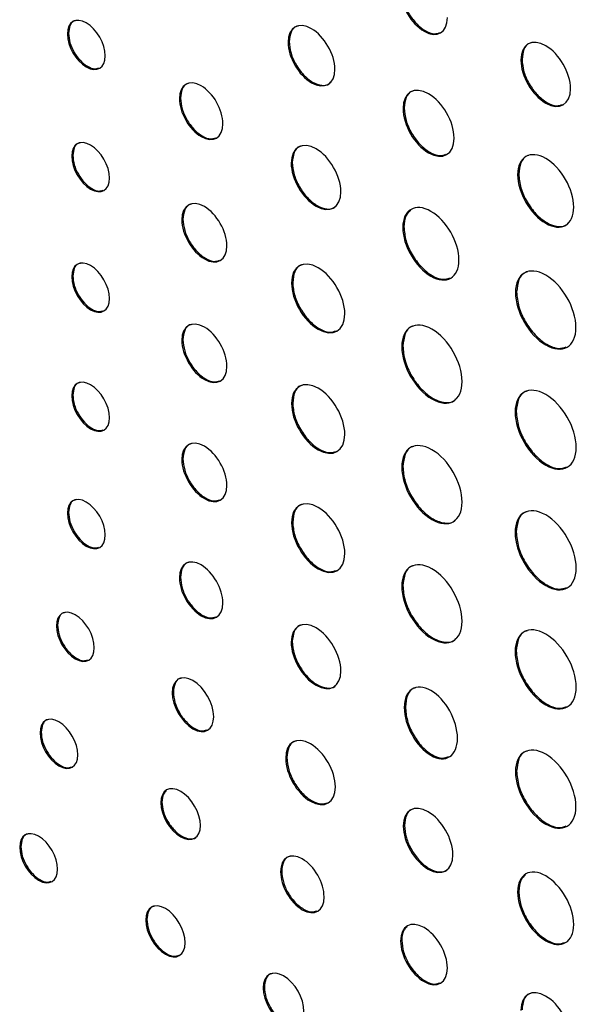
# Model space of a CAD drawing. Header units: millimetres. Extents: x 61 to 414, y 33 to 258.
# Tile 31 of 42: x 333 to 342, y 208 to 224. Entities that reach past the tile are written whole.
import ezdxf

# ---------------------------------------------------------------- set-up
doc = ezdxf.new("R2010")
doc.units = ezdxf.units.MM

msp = doc.modelspace()

# ---------------------------------------------------------------- linework, layer by layer
at = {"color": 7, "linetype": 'Continuous', "lineweight": 25}
for p, q in [((334.106, 223.575), (334.088, 223.564)), ((337.624, 223.444), (337.606, 223.433)), ((341.334, 223.159), (341.316, 223.149)), ((335.891, 222.544), (335.873, 222.534)), ((339.456, 222.386), (339.438, 222.376)), ((334.175, 221.626), (334.157, 221.616)), ((337.673, 221.516), (337.655, 221.505)), ((341.282, 221.332), (341.264, 221.321)), ((335.931, 220.612), (335.913, 220.602)), ((339.452, 220.489), (339.434, 220.479)), ((334.175, 219.704), (334.157, 219.694)), ((337.679, 219.603), (337.661, 219.593)), ((341.248, 219.452), (341.23, 219.442)), ((335.931, 218.69), (335.913, 218.68)), ((339.435, 218.59), (339.417, 218.579)), ((334.175, 217.805), (334.157, 217.795)), ((337.679, 217.681), (337.661, 217.671)), ((341.242, 217.546), (341.224, 217.536)), ((335.931, 216.791), (335.913, 216.781)), ((339.435, 216.668), (339.417, 216.657)), ((334.106, 215.936), (334.088, 215.925)), ((337.679, 215.782), (337.661, 215.772)), ((341.242, 215.624), (341.224, 215.614)), ((335.891, 214.905), (335.873, 214.895)), ((339.435, 214.769), (339.417, 214.758)), ((333.932, 214.137), (333.914, 214.127)), ((337.673, 213.877), (337.655, 213.866)), ((341.242, 213.725), (341.224, 213.715)), ((335.777, 213.072), (335.759, 213.061)), ((339.475, 212.837), (339.457, 212.826)), ((333.67, 212.431), (333.652, 212.42)), ((337.586, 212.028), (337.568, 212.017)), ((341.248, 211.813), (341.23, 211.803)), ((335.596, 211.319), (335.578, 211.309)), ((339.46, 210.946), (339.442, 210.936)), ((333.346, 210.607), (333.328, 210.597)), ((337.504, 210.218), (337.486, 210.207)), ((341.282, 209.894), (341.264, 209.884)), ((335.355, 209.447), (335.337, 209.437)), ((339.417, 209.113), (339.399, 209.103)), ((337.228, 208.366), (337.21, 208.356))]:
    msp.add_line(p, q, dxfattribs=at)
for points, knots in [([(339.399, 224.255), (339.399, 224.017), (339.567, 223.728), (339.773, 223.609), (339.978, 223.49), (340.145, 223.587), (340.145, 223.825)], [0, 0, 0, 0, 1, 1, 1, 2, 2, 2, 2]), ([(339.417, 224.266), (339.423, 224.205), (339.435, 224.085), (339.521, 223.894), (339.643, 223.727), (339.79, 223.609), (339.928, 223.556), (339.995, 223.578), (340.023, 223.587)], [0, 0, 0, 0, 0.177204, 0.348347, 0.519536, 0.69682, 0.873819, 1, 1, 1, 1]), ([(334.692, 223.216), (334.692, 223.41), (334.556, 223.645), (334.39, 223.742), (334.224, 223.838), (334.088, 223.758), (334.088, 223.564)], [0, 0, 0, 0, 1, 1, 1, 2, 2, 2, 2]), ([(334.227, 223.779), (334.216, 223.777), (334.172, 223.771), (334.121, 223.703), (334.111, 223.618), (334.106, 223.575)], [0, 0, 0, 0, 0.1398251, 0.5619448, 1, 1, 1, 1]), ([(338.351, 223.003), (338.351, 223.241), (338.184, 223.53), (337.978, 223.649), (337.773, 223.768), (337.606, 223.672), (337.606, 223.433)], [2, 2, 2, 2, 3, 3, 3, 4, 4, 4, 4]), ([(334.088, 223.564), (334.088, 223.371), (334.224, 223.135), (334.39, 223.039), (334.556, 222.943), (334.692, 223.022), (334.692, 223.216)], [2, 2, 2, 2, 3, 3, 3, 4, 4, 4, 4]), ([(334.106, 223.575), (334.111, 223.525), (334.12, 223.428), (334.19, 223.272), (334.289, 223.137), (334.407, 223.042), (334.517, 222.999), (334.569, 223.016), (334.59, 223.023)], [0, 0, 0, 0, 0.180161, 0.353697, 0.526713, 0.705521, 0.884204, 1, 1, 1, 1]), ([(337.764, 223.692), (337.753, 223.69), (337.702, 223.683), (337.642, 223.601), (337.63, 223.497), (337.624, 223.444)], [0, 0, 0, 0, 0.113777, 0.548986, 1, 1, 1, 1]), ([(337.606, 223.433), (337.606, 223.196), (337.773, 222.907), (337.978, 222.788), (338.184, 222.669), (338.351, 222.765), (338.351, 223.003)], [0, 0, 0, 0, 1, 1, 1, 2, 2, 2, 2]), ([(337.624, 223.444), (337.629, 223.383), (337.641, 223.264), (337.727, 223.072), (337.849, 222.906), (337.997, 222.786), (338.141, 222.739), (338.242, 222.747), (338.274, 222.787), (338.281, 222.796)], [0, 0, 0, 0, 0.162574, 0.319562, 0.476543, 0.63908, 0.801822, 0.958899, 1, 1, 1, 1]), ([(342.108, 222.692), (342.108, 222.944), (341.93, 223.251), (341.712, 223.377), (341.493, 223.504), (341.316, 223.401), (341.316, 223.149)], [2, 2, 2, 2, 3, 3, 3, 4, 4, 4, 4]), ([(341.481, 223.422), (341.47, 223.42), (341.417, 223.412), (341.354, 223.326), (341.341, 223.215), (341.334, 223.159)], [0, 0, 0, 0, 0.10775, 0.545991, 1, 1, 1, 1]), ([(341.316, 223.149), (341.316, 222.897), (341.493, 222.589), (341.712, 222.463), (341.93, 222.337), (342.108, 222.439), (342.108, 222.692)], [0, 0, 0, 0, 1, 1, 1, 2, 2, 2, 2]), ([(341.334, 223.159), (341.34, 223.095), (341.352, 222.968), (341.444, 222.765), (341.573, 222.588), (341.729, 222.463), (341.876, 222.406), (341.948, 222.43), (341.979, 222.44)], [0, 0, 0, 0, 0.176654, 0.347289, 0.517899, 0.69452, 0.871325, 1, 1, 1, 1]), ([(336.568, 222.133), (336.568, 222.356), (336.412, 222.627), (336.221, 222.738), (336.029, 222.848), (335.873, 222.757), (335.873, 222.534)], [2, 2, 2, 2, 3, 3, 3, 4, 4, 4, 4]), ([(336.025, 222.778), (336.014, 222.776), (335.965, 222.769), (335.909, 222.692), (335.897, 222.594), (335.891, 222.544)], [0, 0, 0, 0, 0.1238784, 0.5537826, 1, 1, 1, 1]), ([(340.252, 221.905), (340.252, 222.165), (340.07, 222.481), (339.845, 222.611), (339.62, 222.741), (339.438, 222.636), (339.438, 222.376)], [2, 2, 2, 2, 3, 3, 3, 4, 4, 4, 4]), ([(339.606, 222.656), (339.596, 222.654), (339.541, 222.646), (339.476, 222.558), (339.463, 222.444), (339.456, 222.386)], [0, 0, 0, 0, 0.104949, 0.544576, 1, 1, 1, 1]), ([(335.873, 222.534), (335.873, 222.311), (336.029, 222.04), (336.221, 221.929), (336.412, 221.819), (336.568, 221.91), (336.568, 222.133)], [0, 0, 0, 0, 1, 1, 1, 2, 2, 2, 2]), ([(335.891, 222.544), (335.897, 222.487), (335.907, 222.376), (335.987, 222.196), (336.101, 222.04), (336.238, 221.93), (336.365, 221.881), (336.427, 221.902), (336.452, 221.91)], [0, 0, 0, 0, 0.178876, 0.351175, 0.522994, 0.70064, 0.878039, 1, 1, 1, 1]), ([(339.438, 222.376), (339.438, 222.116), (339.62, 221.8), (339.845, 221.67), (340.07, 221.54), (340.252, 221.646), (340.252, 221.905)], [0, 0, 0, 0, 1, 1, 1, 2, 2, 2, 2]), ([(339.456, 222.386), (339.462, 222.32), (339.474, 222.189), (339.569, 221.98), (339.702, 221.798), (339.862, 221.67), (340.014, 221.611), (340.089, 221.636), (340.12, 221.646)], [0, 0, 0, 0, 0.176464, 0.346889, 0.517323, 0.693797, 0.870408, 1, 1, 1, 1]), ([(334.76, 221.267), (334.76, 221.462), (334.625, 221.697), (334.459, 221.793), (334.292, 221.889), (334.157, 221.81), (334.157, 221.616)], [0, 0, 0, 0, 1, 1, 1, 2, 2, 2, 2]), ([(334.295, 221.83), (334.284, 221.829), (334.24, 221.822), (334.189, 221.755), (334.18, 221.669), (334.175, 221.626)], [0, 0, 0, 0, 0.13961, 0.561721, 1, 1, 1, 1]), ([(338.447, 221.048), (338.447, 221.301), (338.27, 221.608), (338.051, 221.734), (337.832, 221.86), (337.655, 221.758), (337.655, 221.505)], [2, 2, 2, 2, 3, 3, 3, 4, 4, 4, 4]), ([(337.82, 221.778), (337.81, 221.777), (337.756, 221.769), (337.693, 221.682), (337.68, 221.572), (337.673, 221.516)], [0, 0, 0, 0, 0.108005, 0.546132, 1, 1, 1, 1]), ([(342.159, 220.805), (342.159, 221.09), (341.959, 221.437), (341.712, 221.58), (341.465, 221.722), (341.264, 221.607), (341.264, 221.321)], [0, 0, 0, 0, 1, 1, 1, 2, 2, 2, 2]), ([(334.157, 221.616), (334.157, 221.422), (334.292, 221.187), (334.459, 221.091), (334.625, 220.995), (334.76, 221.074), (334.76, 221.267)], [2, 2, 2, 2, 3, 3, 3, 4, 4, 4, 4]), ([(334.175, 221.626), (334.179, 221.577), (334.188, 221.48), (334.258, 221.324), (334.357, 221.188), (334.476, 221.093), (334.585, 221.05), (334.637, 221.067), (334.658, 221.074)], [0, 0, 0, 0, 0.180034, 0.353553, 0.526661, 0.705657, 0.884344, 1, 1, 1, 1]), ([(337.673, 221.516), (337.679, 221.451), (337.691, 221.325), (337.783, 221.121), (337.912, 220.945), (338.07, 220.817), (338.223, 220.767), (338.33, 220.775), (338.363, 220.818), (338.37, 220.826)], [0, 0, 0, 0, 0.163077, 0.320417, 0.477737, 0.640777, 0.803879, 0.961288, 1, 1, 1, 1]), ([(341.444, 221.628), (341.434, 221.626), (341.375, 221.617), (341.305, 221.52), (341.29, 221.395), (341.282, 221.332)], [0, 0, 0, 0, 0.096514, 0.540275, 1, 1, 1, 1]), ([(337.655, 221.505), (337.655, 221.253), (337.832, 220.946), (338.051, 220.82), (338.27, 220.693), (338.447, 220.796), (338.447, 221.048)], [0, 0, 0, 0, 1, 1, 1, 2, 2, 2, 2]), ([(341.264, 221.321), (341.264, 221.036), (341.465, 220.689), (341.712, 220.546), (341.959, 220.404), (342.159, 220.519), (342.159, 220.805)], [2, 2, 2, 2, 3, 3, 3, 4, 4, 4, 4]), ([(341.282, 221.332), (341.289, 221.259), (341.303, 221.116), (341.407, 220.885), (341.553, 220.686), (341.731, 220.542), (341.904, 220.486), (342.023, 220.494), (342.061, 220.541), (342.067, 220.549)], [0, 0, 0, 0, 0.163733, 0.32185, 0.479969, 0.643699, 0.807485, 0.965625, 1, 1, 1, 1]), ([(336.63, 220.188), (336.63, 220.419), (336.47, 220.698), (336.272, 220.812), (336.074, 220.927), (335.913, 220.833), (335.913, 220.602)], [2, 2, 2, 2, 3, 3, 3, 4, 4, 4, 4]), ([(336.068, 220.854), (336.057, 220.852), (336.007, 220.844), (335.949, 220.765), (335.937, 220.664), (335.931, 220.612)], [0, 0, 0, 0, 0.1209827, 0.5521012, 1, 1, 1, 1]), ([(340.329, 219.962), (340.329, 220.247), (340.129, 220.594), (339.882, 220.737), (339.634, 220.88), (339.434, 220.764), (339.434, 220.479)], [2, 2, 2, 2, 3, 3, 3, 4, 4, 4, 4]), ([(339.562, 220.755), (339.534, 220.73), (339.467, 220.673), (339.458, 220.556), (339.452, 220.489)], [0, 0, 0, 0, 0.430233, 1, 1, 1, 1]), ([(335.913, 220.602), (335.913, 220.371), (336.074, 220.092), (336.272, 219.978), (336.47, 219.863), (336.63, 219.957), (336.63, 220.188)], [0, 0, 0, 0, 1, 1, 1, 2, 2, 2, 2]), ([(335.931, 220.612), (335.937, 220.553), (335.947, 220.438), (336.03, 220.253), (336.148, 220.092), (336.289, 219.978), (336.421, 219.927), (336.485, 219.948), (336.511, 219.957)], [0, 0, 0, 0, 0.178498, 0.350439, 0.521923, 0.699298, 0.876662, 1, 1, 1, 1]), ([(339.434, 220.479), (339.434, 220.193), (339.634, 219.846), (339.882, 219.703), (340.129, 219.561), (340.329, 219.676), (340.329, 219.962)], [0, 0, 0, 0, 1, 1, 1, 2, 2, 2, 2]), ([(339.452, 220.489), (339.459, 220.416), (339.472, 220.273), (339.576, 220.043), (339.723, 219.843), (339.899, 219.702), (340.067, 219.637), (340.149, 219.665), (340.185, 219.676)], [0, 0, 0, 0, 0.175922, 0.345717, 0.515523, 0.69146, 0.8672, 1, 1, 1, 1]), ([(334.76, 219.345), (334.76, 219.54), (334.625, 219.775), (334.459, 219.871), (334.292, 219.967), (334.157, 219.888), (334.157, 219.694)], [0, 0, 0, 0, 1, 1, 1, 2, 2, 2, 2]), ([(338.51, 219.103), (338.51, 219.374), (338.319, 219.703), (338.085, 219.838), (337.851, 219.974), (337.661, 219.864), (337.661, 219.593)], [2, 2, 2, 2, 3, 3, 3, 4, 4, 4, 4]), ([(334.295, 219.908), (334.284, 219.907), (334.24, 219.9), (334.189, 219.833), (334.18, 219.748), (334.175, 219.704)], [0, 0, 0, 0, 0.13958, 0.561732, 1, 1, 1, 1]), ([(337.834, 219.885), (337.823, 219.883), (337.767, 219.874), (337.7, 219.782), (337.686, 219.664), (337.679, 219.603)], [0, 0, 0, 0, 0.101192, 0.542634, 1, 1, 1, 1]), ([(342.194, 218.885), (342.194, 219.193), (341.978, 219.566), (341.712, 219.72), (341.446, 219.874), (341.23, 219.749), (341.23, 219.442)], [0, 0, 0, 0, 1, 1, 1, 2, 2, 2, 2]), ([(334.157, 219.694), (334.157, 219.5), (334.292, 219.265), (334.459, 219.169), (334.625, 219.073), (334.76, 219.152), (334.76, 219.345)], [2, 2, 2, 2, 3, 3, 3, 4, 4, 4, 4]), ([(334.175, 219.704), (334.179, 219.655), (334.188, 219.558), (334.258, 219.402), (334.357, 219.266), (334.476, 219.171), (334.585, 219.129), (334.637, 219.146), (334.658, 219.152)], [0, 0, 0, 0, 0.180026, 0.353527, 0.526623, 0.70562, 0.884307, 1, 1, 1, 1]), ([(341.42, 219.77), (341.409, 219.769), (341.347, 219.759), (341.272, 219.655), (341.256, 219.52), (341.248, 219.452)], [0, 0, 0, 0, 0.090208, 0.536981, 1, 1, 1, 1]), ([(337.661, 219.593), (337.661, 219.322), (337.851, 218.993), (338.085, 218.858), (338.319, 218.723), (338.51, 218.832), (338.51, 219.103)], [0, 0, 0, 0, 1, 1, 1, 2, 2, 2, 2]), ([(337.679, 219.603), (337.685, 219.534), (337.698, 219.398), (337.796, 219.18), (337.935, 218.991), (338.102, 218.857), (338.261, 218.796), (338.339, 218.821), (338.372, 218.832)], [0, 0, 0, 0, 0.176135, 0.346247, 0.51642, 0.692742, 0.868874, 1, 1, 1, 1]), ([(341.23, 219.442), (341.23, 219.134), (341.446, 218.761), (341.712, 218.607), (341.978, 218.453), (342.194, 218.578), (342.194, 218.885)], [2, 2, 2, 2, 3, 3, 3, 4, 4, 4, 4]), ([(341.248, 219.452), (341.255, 219.374), (341.27, 219.219), (341.381, 218.972), (341.539, 218.756), (341.729, 218.604), (341.911, 218.535), (342.001, 218.564), (342.04, 218.577)], [0, 0, 0, 0, 0.175457, 0.344758, 0.514044, 0.689482, 0.864951, 1, 1, 1, 1]), ([(336.63, 218.266), (336.63, 218.497), (336.47, 218.776), (336.272, 218.89), (336.074, 219.005), (335.913, 218.911), (335.913, 218.68)], [2, 2, 2, 2, 3, 3, 3, 4, 4, 4, 4]), ([(340.38, 218.023), (340.38, 218.33), (340.165, 218.704), (339.898, 218.858), (339.632, 219.012), (339.417, 218.887), (339.417, 218.579)], [2, 2, 2, 2, 3, 3, 3, 4, 4, 4, 4]), ([(336.068, 218.932), (336.057, 218.93), (336.007, 218.923), (335.949, 218.843), (335.937, 218.742), (335.931, 218.69)], [0, 0, 0, 0, 0.1209008, 0.552049, 1, 1, 1, 1]), ([(339.607, 218.908), (339.596, 218.907), (339.533, 218.897), (339.459, 218.792), (339.443, 218.658), (339.435, 218.59)], [0, 0, 0, 0, 0.090597, 0.537199, 1, 1, 1, 1]), ([(335.931, 218.69), (335.937, 218.631), (335.947, 218.516), (336.03, 218.331), (336.148, 218.17), (336.289, 218.056), (336.421, 218.005), (336.485, 218.027), (336.511, 218.035)], [0, 0, 0, 0, 0.178498, 0.350439, 0.521923, 0.699298, 0.876662, 1, 1, 1, 1]), ([(335.913, 218.68), (335.913, 218.449), (336.074, 218.17), (336.272, 218.056), (336.47, 217.941), (336.63, 218.035), (336.63, 218.266)], [0, 0, 0, 0, 1, 1, 1, 2, 2, 2, 2]), ([(339.417, 218.579), (339.417, 218.272), (339.632, 217.899), (339.898, 217.745), (340.165, 217.591), (340.38, 217.716), (340.38, 218.023)], [0, 0, 0, 0, 1, 1, 1, 2, 2, 2, 2]), ([(339.435, 218.59), (339.442, 218.511), (339.456, 218.357), (339.568, 218.109), (339.725, 217.895), (339.917, 217.739), (340.104, 217.679), (340.232, 217.687), (340.271, 217.737), (340.278, 217.745)], [0, 0, 0, 0, 0.164093, 0.322515, 0.48099, 0.645262, 0.809529, 0.968005, 1, 1, 1, 1]), ([(334.76, 217.446), (334.76, 217.641), (334.625, 217.876), (334.459, 217.972), (334.292, 218.068), (334.157, 217.989), (334.157, 217.795)], [0, 0, 0, 0, 1, 1, 1, 2, 2, 2, 2]), ([(334.295, 218.009), (334.284, 218.008), (334.24, 218.001), (334.189, 217.934), (334.18, 217.849), (334.175, 217.805)], [0, 0, 0, 0, 0.139559, 0.561708, 1, 1, 1, 1]), ([(338.51, 217.181), (338.51, 217.452), (338.319, 217.781), (338.085, 217.916), (337.851, 218.052), (337.661, 217.942), (337.661, 217.671)], [2, 2, 2, 2, 3, 3, 3, 4, 4, 4, 4]), ([(337.834, 217.963), (337.823, 217.961), (337.767, 217.953), (337.7, 217.86), (337.686, 217.742), (337.679, 217.681)], [0, 0, 0, 0, 0.101192, 0.542634, 1, 1, 1, 1]), ([(342.199, 216.973), (342.199, 217.284), (341.981, 217.662), (341.712, 217.818), (341.442, 217.973), (341.224, 217.847), (341.224, 217.536)], [0, 0, 0, 0, 1, 1, 1, 2, 2, 2, 2]), ([(334.157, 217.795), (334.157, 217.601), (334.292, 217.366), (334.459, 217.27), (334.625, 217.174), (334.76, 217.253), (334.76, 217.446)], [2, 2, 2, 2, 3, 3, 3, 4, 4, 4, 4]), ([(334.175, 217.805), (334.179, 217.756), (334.188, 217.659), (334.258, 217.503), (334.357, 217.367), (334.476, 217.272), (334.585, 217.23), (334.637, 217.247), (334.658, 217.253)], [0, 0, 0, 0, 0.18005, 0.353564, 0.526662, 0.705654, 0.884336, 1, 1, 1, 1]), ([(341.416, 217.868), (341.405, 217.867), (341.342, 217.857), (341.266, 217.751), (341.25, 217.615), (341.242, 217.546)], [0, 0, 0, 0, 0.089417, 0.536567, 1, 1, 1, 1]), ([(337.661, 217.671), (337.661, 217.401), (337.851, 217.071), (338.085, 216.936), (338.319, 216.801), (338.51, 216.91), (338.51, 217.181)], [0, 0, 0, 0, 1, 1, 1, 2, 2, 2, 2]), ([(337.679, 217.681), (337.685, 217.612), (337.698, 217.477), (337.796, 217.259), (337.935, 217.069), (338.102, 216.935), (338.261, 216.874), (338.339, 216.9), (338.372, 216.91)], [0, 0, 0, 0, 0.176135, 0.346247, 0.51642, 0.692742, 0.868874, 1, 1, 1, 1]), ([(341.224, 217.536), (341.224, 217.225), (341.442, 216.847), (341.712, 216.691), (341.981, 216.536), (342.199, 216.662), (342.199, 216.973)], [2, 2, 2, 2, 3, 3, 3, 4, 4, 4, 4]), ([(341.242, 217.546), (341.249, 217.467), (341.264, 217.311), (341.377, 217.06), (341.537, 216.842), (341.729, 216.688), (341.913, 216.618), (342.004, 216.648), (342.044, 216.661)], [0, 0, 0, 0, 0.175289, 0.344504, 0.513751, 0.689163, 0.864558, 1, 1, 1, 1]), ([(336.63, 216.367), (336.63, 216.598), (336.47, 216.877), (336.272, 216.991), (336.074, 217.106), (335.913, 217.012), (335.913, 216.781)], [2, 2, 2, 2, 3, 3, 3, 4, 4, 4, 4]), ([(336.068, 217.033), (336.057, 217.031), (336.007, 217.024), (335.949, 216.944), (335.937, 216.843), (335.931, 216.791)], [0, 0, 0, 0, 0.120963, 0.552106, 1, 1, 1, 1]), ([(340.38, 216.101), (340.38, 216.409), (340.165, 216.782), (339.898, 216.936), (339.632, 217.09), (339.417, 216.965), (339.417, 216.657)], [2, 2, 2, 2, 3, 3, 3, 4, 4, 4, 4]), ([(339.607, 216.986), (339.596, 216.985), (339.533, 216.975), (339.459, 216.87), (339.443, 216.736), (339.435, 216.668)], [0, 0, 0, 0, 0.090597, 0.537199, 1, 1, 1, 1]), ([(335.913, 216.781), (335.913, 216.55), (336.074, 216.271), (336.272, 216.157), (336.47, 216.042), (336.63, 216.136), (336.63, 216.367)], [0, 0, 0, 0, 1, 1, 1, 2, 2, 2, 2]), ([(335.931, 216.791), (335.937, 216.732), (335.947, 216.617), (336.03, 216.432), (336.148, 216.271), (336.289, 216.157), (336.421, 216.106), (336.485, 216.128), (336.511, 216.136)], [0, 0, 0, 0, 0.178516, 0.350463, 0.521945, 0.699316, 0.876676, 1, 1, 1, 1]), ([(339.417, 216.657), (339.417, 216.35), (339.632, 215.977), (339.898, 215.823), (340.165, 215.669), (340.38, 215.794), (340.38, 216.101)], [0, 0, 0, 0, 1, 1, 1, 2, 2, 2, 2]), ([(339.435, 216.668), (339.442, 216.589), (339.456, 216.435), (339.568, 216.188), (339.725, 215.973), (339.917, 215.817), (340.104, 215.757), (340.232, 215.765), (340.271, 215.815), (340.278, 215.823)], [0, 0, 0, 0, 0.164093, 0.322515, 0.48099, 0.645262, 0.809529, 0.968005, 1, 1, 1, 1]), ([(334.692, 215.577), (334.692, 215.771), (334.556, 216.006), (334.39, 216.102), (334.223, 216.198), (334.088, 216.119), (334.088, 215.925)], [0, 0, 0, 0, 1, 1, 1, 2, 2, 2, 2]), ([(334.226, 216.14), (334.215, 216.138), (334.171, 216.132), (334.121, 216.064), (334.111, 215.979), (334.106, 215.936)], [0, 0, 0, 0, 0.139637, 0.561792, 1, 1, 1, 1]), ([(338.51, 215.282), (338.51, 215.553), (338.319, 215.882), (338.085, 216.017), (337.851, 216.153), (337.661, 216.043), (337.661, 215.772)], [2, 2, 2, 2, 3, 3, 3, 4, 4, 4, 4]), ([(337.834, 216.064), (337.823, 216.062), (337.767, 216.054), (337.7, 215.961), (337.686, 215.843), (337.679, 215.782)], [0, 0, 0, 0, 0.101173, 0.542637, 1, 1, 1, 1]), ([(342.199, 215.051), (342.199, 215.362), (341.981, 215.74), (341.712, 215.896), (341.442, 216.051), (341.224, 215.925), (341.224, 215.614)], [0, 0, 0, 0, 1, 1, 1, 2, 2, 2, 2]), ([(334.088, 215.925), (334.088, 215.731), (334.223, 215.496), (334.39, 215.4), (334.556, 215.304), (334.692, 215.383), (334.692, 215.577)], [2, 2, 2, 2, 3, 3, 3, 4, 4, 4, 4]), ([(334.106, 215.936), (334.111, 215.886), (334.12, 215.789), (334.19, 215.633), (334.288, 215.498), (334.407, 215.403), (334.516, 215.36), (334.569, 215.377), (334.589, 215.384)], [0, 0, 0, 0, 0.18016, 0.353688, 0.526698, 0.70553, 0.884192, 1, 1, 1, 1]), ([(341.416, 215.947), (341.405, 215.945), (341.342, 215.935), (341.266, 215.829), (341.25, 215.694), (341.242, 215.624)], [0, 0, 0, 0, 0.089474, 0.53661, 1, 1, 1, 1]), ([(337.661, 215.772), (337.661, 215.502), (337.851, 215.172), (338.085, 215.037), (338.319, 214.902), (338.51, 215.011), (338.51, 215.282)], [0, 0, 0, 0, 1, 1, 1, 2, 2, 2, 2]), ([(337.679, 215.782), (337.685, 215.713), (337.698, 215.578), (337.796, 215.36), (337.935, 215.17), (338.102, 215.036), (338.261, 214.975), (338.339, 215.001), (338.372, 215.011)], [0, 0, 0, 0, 0.176127, 0.346236, 0.516411, 0.692735, 0.868868, 1, 1, 1, 1]), ([(341.224, 215.614), (341.224, 215.303), (341.442, 214.925), (341.712, 214.769), (341.981, 214.614), (342.199, 214.74), (342.199, 215.051)], [2, 2, 2, 2, 3, 3, 3, 4, 4, 4, 4]), ([(341.242, 215.624), (341.249, 215.545), (341.264, 215.389), (341.377, 215.139), (341.537, 214.92), (341.729, 214.767), (341.913, 214.696), (342.004, 214.726), (342.044, 214.739)], [0, 0, 0, 0, 0.175276, 0.344486, 0.513735, 0.68915, 0.864548, 1, 1, 1, 1]), ([(336.567, 214.494), (336.567, 214.717), (336.412, 214.988), (336.22, 215.099), (336.029, 215.209), (335.873, 215.118), (335.873, 214.895)], [2, 2, 2, 2, 3, 3, 3, 4, 4, 4, 4]), ([(336.025, 215.139), (336.014, 215.137), (335.965, 215.13), (335.908, 215.053), (335.897, 214.955), (335.891, 214.905)], [0, 0, 0, 0, 0.123725, 0.553657, 1, 1, 1, 1]), ([(340.38, 214.202), (340.38, 214.51), (340.165, 214.883), (339.898, 215.037), (339.632, 215.191), (339.417, 215.066), (339.417, 214.758)], [2, 2, 2, 2, 3, 3, 3, 4, 4, 4, 4]), ([(339.607, 215.087), (339.596, 215.086), (339.533, 215.076), (339.459, 214.971), (339.443, 214.837), (339.435, 214.769)], [0, 0, 0, 0, 0.090579, 0.537201, 1, 1, 1, 1]), ([(335.873, 214.895), (335.873, 214.672), (336.029, 214.401), (336.22, 214.29), (336.412, 214.18), (336.567, 214.271), (336.567, 214.494)], [0, 0, 0, 0, 1, 1, 1, 2, 2, 2, 2]), ([(335.891, 214.905), (335.896, 214.848), (335.907, 214.737), (335.987, 214.557), (336.101, 214.401), (336.238, 214.291), (336.365, 214.242), (336.427, 214.262), (336.452, 214.271)], [0, 0, 0, 0, 0.17893, 0.351244, 0.523058, 0.70068, 0.878084, 1, 1, 1, 1]), ([(339.417, 214.758), (339.417, 214.451), (339.632, 214.078), (339.898, 213.924), (340.165, 213.77), (340.38, 213.895), (340.38, 214.202)], [0, 0, 0, 0, 1, 1, 1, 2, 2, 2, 2]), ([(339.435, 214.769), (339.442, 214.69), (339.456, 214.536), (339.568, 214.289), (339.725, 214.074), (339.917, 213.918), (340.104, 213.858), (340.232, 213.866), (340.271, 213.916), (340.278, 213.924)], [0, 0, 0, 0, 0.164107, 0.322537, 0.481014, 0.645283, 0.809547, 0.968024, 1, 1, 1, 1]), ([(334.517, 213.779), (334.517, 213.972), (334.382, 214.208), (334.215, 214.304), (334.049, 214.4), (333.914, 214.321), (333.914, 214.127)], [0, 0, 0, 0, 1, 1, 1, 2, 2, 2, 2]), ([(334.052, 214.341), (334.041, 214.339), (333.997, 214.333), (333.946, 214.265), (333.937, 214.18), (333.932, 214.137)], [0, 0, 0, 0, 0.1399818, 0.562134, 1, 1, 1, 1]), ([(333.932, 214.137), (333.936, 214.088), (333.945, 213.991), (334.015, 213.835), (334.114, 213.699), (334.233, 213.604), (334.342, 213.562), (334.394, 213.579), (334.415, 213.585)], [0, 0, 0, 0, 0.180184, 0.353717, 0.526672, 0.705256, 0.884061, 1, 1, 1, 1]), ([(338.447, 213.409), (338.447, 213.662), (338.269, 213.969), (338.051, 214.095), (337.832, 214.221), (337.655, 214.119), (337.655, 213.866)], [2, 2, 2, 2, 3, 3, 3, 4, 4, 4, 4]), ([(337.82, 214.139), (337.809, 214.138), (337.756, 214.13), (337.693, 214.043), (337.68, 213.933), (337.673, 213.877)], [0, 0, 0, 0, 0.108105, 0.546111, 1, 1, 1, 1]), ([(342.199, 213.152), (342.199, 213.463), (341.981, 213.841), (341.712, 213.997), (341.442, 214.152), (341.224, 214.026), (341.224, 213.715)], [0, 0, 0, 0, 1, 1, 1, 2, 2, 2, 2]), ([(333.914, 214.127), (333.914, 213.933), (334.049, 213.698), (334.215, 213.602), (334.382, 213.506), (334.517, 213.585), (334.517, 213.779)], [2, 2, 2, 2, 3, 3, 3, 4, 4, 4, 4]), ([(341.416, 214.048), (341.405, 214.046), (341.342, 214.036), (341.266, 213.93), (341.25, 213.795), (341.242, 213.725)], [0, 0, 0, 0, 0.089417, 0.536567, 1, 1, 1, 1]), ([(337.655, 213.866), (337.655, 213.614), (337.832, 213.307), (338.051, 213.181), (338.269, 213.054), (338.447, 213.157), (338.447, 213.409)], [0, 0, 0, 0, 1, 1, 1, 2, 2, 2, 2]), ([(337.673, 213.877), (337.679, 213.812), (337.691, 213.686), (337.783, 213.482), (337.912, 213.306), (338.069, 213.178), (338.223, 213.128), (338.329, 213.136), (338.363, 213.179), (338.37, 213.187)], [0, 0, 0, 0, 0.163003, 0.320339, 0.47767, 0.640709, 0.803833, 0.961279, 1, 1, 1, 1]), ([(341.224, 213.715), (341.224, 213.404), (341.442, 213.026), (341.712, 212.87), (341.981, 212.715), (342.199, 212.841), (342.199, 213.152)], [2, 2, 2, 2, 3, 3, 3, 4, 4, 4, 4]), ([(341.242, 213.725), (341.249, 213.646), (341.264, 213.49), (341.377, 213.239), (341.537, 213.021), (341.729, 212.868), (341.913, 212.797), (342.004, 212.827), (342.044, 212.84)], [0, 0, 0, 0, 0.175284, 0.344488, 0.513729, 0.68914, 0.864536, 1, 1, 1, 1]), ([(336.42, 212.68), (336.42, 212.892), (336.272, 213.15), (336.089, 213.255), (335.907, 213.36), (335.759, 213.273), (335.759, 213.061)], [2, 2, 2, 2, 3, 3, 3, 4, 4, 4, 4]), ([(335.906, 213.294), (335.895, 213.293), (335.848, 213.286), (335.794, 213.212), (335.783, 213.119), (335.777, 213.072)], [0, 0, 0, 0, 0.1299303, 0.5569414, 1, 1, 1, 1]), ([(340.306, 212.336), (340.306, 212.622), (340.116, 212.963), (339.881, 213.098), (339.647, 213.233), (339.457, 213.112), (339.457, 212.826)], [2, 2, 2, 2, 3, 3, 3, 4, 4, 4, 4]), ([(335.759, 213.061), (335.759, 212.849), (335.907, 212.592), (336.089, 212.487), (336.272, 212.381), (336.42, 212.468), (336.42, 212.68)], [0, 0, 0, 0, 1, 1, 1, 2, 2, 2, 2]), ([(335.777, 213.072), (335.782, 213.018), (335.792, 212.911), (335.869, 212.741), (335.977, 212.592), (336.107, 212.488), (336.227, 212.442), (336.286, 212.461), (336.309, 212.468)], [0, 0, 0, 0, 0.179272, 0.35192, 0.524029, 0.701886, 0.879818, 1, 1, 1, 1]), ([(339.639, 213.14), (339.625, 213.137), (339.564, 213.126), (339.495, 213.025), (339.482, 212.9), (339.475, 212.837)], [0, 0, 0, 0, 0.12305, 0.550706, 1, 1, 1, 1]), ([(339.457, 212.826), (339.457, 212.541), (339.647, 212.2), (339.881, 212.064), (340.116, 211.929), (340.306, 212.051), (340.306, 212.336)], [0, 0, 0, 0, 1, 1, 1, 2, 2, 2, 2]), ([(339.475, 212.837), (339.481, 212.764), (339.494, 212.623), (339.591, 212.397), (339.73, 212.2), (339.898, 212.063), (340.055, 212.004), (340.129, 212.032), (340.16, 212.043)], [0, 0, 0, 0, 0.18351, 0.358193, 0.529489, 0.704359, 0.87906, 1, 1, 1, 1]), ([(334.255, 212.072), (334.255, 212.266), (334.12, 212.501), (333.954, 212.597), (333.787, 212.694), (333.652, 212.614), (333.652, 212.42)], [0, 0, 0, 0, 1, 1, 1, 2, 2, 2, 2]), ([(333.79, 212.635), (333.779, 212.633), (333.735, 212.627), (333.685, 212.559), (333.675, 212.474), (333.67, 212.431)], [0, 0, 0, 0, 0.139396, 0.561657, 1, 1, 1, 1]), ([(333.652, 212.42), (333.652, 212.227), (333.787, 211.991), (333.954, 211.895), (334.12, 211.799), (334.255, 211.878), (334.255, 212.072)], [2, 2, 2, 2, 3, 3, 3, 4, 4, 4, 4]), ([(333.67, 212.431), (333.675, 212.381), (333.684, 212.284), (333.754, 212.128), (333.853, 211.993), (333.971, 211.898), (334.08, 211.855), (334.133, 211.872), (334.153, 211.879)], [0, 0, 0, 0, 0.180081, 0.353631, 0.526729, 0.705584, 0.884209, 1, 1, 1, 1]), ([(338.359, 211.56), (338.359, 211.813), (338.182, 212.12), (337.745, 212.372), (337.568, 212.27), (337.568, 212.017)], [2, 2, 2, 2, 3, 3, 4, 4, 4, 4]), ([(337.733, 212.29), (337.722, 212.289), (337.669, 212.281), (337.605, 212.194), (337.592, 212.084), (337.586, 212.028)], [0, 0, 0, 0, 0.107765, 0.546114, 1, 1, 1, 1]), ([(342.194, 211.246), (342.194, 211.554), (341.978, 211.927), (341.712, 212.081), (341.445, 212.235), (341.23, 212.11), (341.23, 211.803)], [0, 0, 0, 0, 1, 1, 1, 2, 2, 2, 2]), ([(341.42, 212.131), (341.409, 212.13), (341.347, 212.12), (341.272, 212.016), (341.256, 211.881), (341.248, 211.813)], [0, 0, 0, 0, 0.09024, 0.536965, 1, 1, 1, 1]), ([(337.568, 212.017), (337.568, 211.765), (337.745, 211.457), (338.182, 211.205), (338.359, 211.308), (338.359, 211.56)], [0, 0, 0, 0, 1, 1, 2, 2, 2, 2]), ([(337.586, 212.028), (337.592, 211.963), (337.604, 211.836), (337.695, 211.633), (337.825, 211.456), (337.981, 211.331), (338.128, 211.275), (338.2, 211.298), (338.23, 211.308)], [0, 0, 0, 0, 0.176876, 0.347587, 0.518213, 0.694766, 0.87131, 1, 1, 1, 1]), ([(341.23, 211.803), (341.23, 211.495), (341.445, 211.122), (341.712, 210.968), (341.978, 210.814), (342.194, 210.939), (342.194, 211.246)], [2, 2, 2, 2, 3, 3, 3, 4, 4, 4, 4]), ([(341.248, 211.813), (341.255, 211.735), (341.27, 211.58), (341.381, 211.333), (341.539, 211.117), (341.729, 210.965), (341.911, 210.896), (342, 210.925), (342.039, 210.938)], [0, 0, 0, 0, 0.175436, 0.344716, 0.514008, 0.689483, 0.864931, 1, 1, 1, 1]), ([(336.209, 210.944), (336.209, 211.144), (336.067, 211.388), (335.894, 211.488), (335.719, 211.589), (335.578, 211.508), (335.578, 211.309)], [2, 2, 2, 2, 3, 3, 3, 4, 4, 4, 4]), ([(335.667, 211.497), (335.649, 211.482), (335.606, 211.444), (335.599, 211.366), (335.596, 211.319)], [0, 0, 0, 0, 0.396701, 1, 1, 1, 1]), ([(335.578, 211.309), (335.578, 211.109), (335.719, 210.866), (335.894, 210.765), (336.067, 210.665), (336.209, 210.745), (336.209, 210.944)], [0, 0, 0, 0, 1, 1, 1, 2, 2, 2, 2]), ([(335.596, 211.319), (335.601, 211.268), (335.61, 211.168), (335.683, 211.007), (335.787, 210.867), (335.912, 210.765), (336.034, 210.725), (336.121, 210.732), (336.149, 210.768), (336.156, 210.777)], [0, 0, 0, 0, 0.160317, 0.315544, 0.471342, 0.633063, 0.794541, 0.950152, 1, 1, 1, 1]), ([(340.233, 210.478), (340.233, 210.731), (340.056, 211.038), (339.837, 211.164), (339.619, 211.29), (339.442, 211.188), (339.442, 210.936)], [2, 2, 2, 2, 3, 3, 3, 4, 4, 4, 4]), ([(339.607, 211.208), (339.596, 211.207), (339.543, 211.199), (339.479, 211.112), (339.466, 211.002), (339.46, 210.946)], [0, 0, 0, 0, 0.107738, 0.546132, 1, 1, 1, 1]), ([(333.932, 210.248), (333.932, 210.442), (333.797, 210.678), (333.63, 210.774), (333.463, 210.87), (333.328, 210.791), (333.328, 210.597)], [0, 0, 0, 0, 1, 1, 1, 2, 2, 2, 2]), ([(339.442, 210.936), (339.442, 210.683), (339.619, 210.376), (339.837, 210.25), (340.056, 210.124), (340.233, 210.226), (340.233, 210.478)], [0, 0, 0, 0, 1, 1, 1, 2, 2, 2, 2]), ([(339.46, 210.946), (339.466, 210.881), (339.478, 210.755), (339.569, 210.551), (339.699, 210.375), (339.856, 210.247), (340.009, 210.197), (340.116, 210.205), (340.15, 210.248), (340.156, 210.256)], [0, 0, 0, 0, 0.1631002, 0.3205334, 0.4778979, 0.6407595, 0.803834, 0.9612873, 1, 1, 1, 1]), ([(333.467, 210.811), (333.456, 210.809), (333.412, 210.803), (333.361, 210.735), (333.351, 210.65), (333.346, 210.607)], [0, 0, 0, 0, 0.14004, 0.562048, 1, 1, 1, 1]), ([(333.328, 210.597), (333.328, 210.403), (333.463, 210.168), (333.63, 210.072), (333.797, 209.975), (333.932, 210.054), (333.932, 210.248)], [2, 2, 2, 2, 3, 3, 3, 4, 4, 4, 4]), ([(333.346, 210.607), (333.351, 210.558), (333.36, 210.46), (333.43, 210.305), (333.529, 210.169), (333.647, 210.074), (333.757, 210.031), (333.809, 210.048), (333.83, 210.055)], [0, 0, 0, 0, 0.180102, 0.353588, 0.526595, 0.705463, 0.884305, 1, 1, 1, 1]), ([(338.18, 209.806), (338.18, 210.03), (338.024, 210.301), (337.641, 210.522), (337.486, 210.431), (337.486, 210.207)], [2, 2, 2, 2, 3, 3, 4, 4, 4, 4]), ([(337.637, 210.451), (337.626, 210.45), (337.578, 210.443), (337.521, 210.365), (337.509, 210.267), (337.504, 210.218)], [0, 0, 0, 0, 0.124073, 0.553889, 1, 1, 1, 1]), ([(337.486, 210.207), (337.486, 209.984), (337.641, 209.713), (338.024, 209.492), (338.18, 209.583), (338.18, 209.806)], [0, 0, 0, 0, 1, 1, 2, 2, 2, 2]), ([(337.504, 210.218), (337.509, 210.161), (337.519, 210.049), (337.6, 209.87), (337.713, 209.714), (337.85, 209.604), (337.978, 209.555), (338.039, 209.575), (338.064, 209.583)], [0, 0, 0, 0, 0.178739, 0.351045, 0.522856, 0.700292, 0.877738, 1, 1, 1, 1]), ([(342.159, 209.367), (342.159, 209.652), (341.959, 209.999), (341.712, 210.142), (341.464, 210.284), (341.264, 210.169), (341.264, 209.884)], [2, 2, 2, 2, 3, 3, 3, 4, 4, 4, 4]), ([(341.392, 210.16), (341.364, 210.135), (341.297, 210.078), (341.288, 209.961), (341.282, 209.894)], [0, 0, 0, 0, 0.430149, 1, 1, 1, 1]), ([(341.282, 209.894), (341.289, 209.821), (341.302, 209.678), (341.406, 209.448), (341.553, 209.248), (341.729, 209.106), (341.897, 209.042), (341.979, 209.069), (342.015, 209.081)], [0, 0, 0, 0, 0.176001, 0.345809, 0.515604, 0.691542, 0.86727, 1, 1, 1, 1]), ([(341.264, 209.884), (341.264, 209.598), (341.464, 209.251), (341.712, 209.108), (341.959, 208.966), (342.159, 209.081), (342.159, 209.367)], [0, 0, 0, 0, 1, 1, 1, 2, 2, 2, 2]), ([(335.964, 209.075), (335.964, 209.277), (335.823, 209.521), (335.651, 209.621), (335.478, 209.72), (335.337, 209.638), (335.337, 209.437)], [2, 2, 2, 2, 3, 3, 3, 4, 4, 4, 4]), ([(335.479, 209.659), (335.468, 209.657), (335.423, 209.651), (335.371, 209.58), (335.361, 209.492), (335.355, 209.447)], [0, 0, 0, 0, 0.135722, 0.559839, 1, 1, 1, 1]), ([(335.337, 209.437), (335.337, 209.236), (335.478, 208.992), (335.651, 208.892), (335.823, 208.792), (335.964, 208.874), (335.964, 209.075)], [0, 0, 0, 0, 1, 1, 1, 2, 2, 2, 2]), ([(335.355, 209.447), (335.36, 209.396), (335.37, 209.295), (335.442, 209.133), (335.545, 208.993), (335.668, 208.894), (335.782, 208.85), (335.836, 208.867), (335.858, 208.875)], [0, 0, 0, 0, 0.179769, 0.352908, 0.525568, 0.704107, 0.882567, 1, 1, 1, 1]), ([(340.145, 208.672), (340.145, 208.91), (339.978, 209.199), (339.772, 209.318), (339.566, 209.437), (339.399, 209.341), (339.399, 209.103)], [2, 2, 2, 2, 3, 3, 3, 4, 4, 4, 4]), ([(339.506, 209.331), (339.483, 209.311), (339.43, 209.264), (339.422, 209.169), (339.417, 209.113)], [0, 0, 0, 0, 0.4164345, 1, 1, 1, 1]), ([(339.417, 209.113), (339.423, 209.052), (339.434, 208.933), (339.521, 208.741), (339.643, 208.575), (339.79, 208.457), (339.927, 208.404), (339.995, 208.426), (340.023, 208.435)], [0, 0, 0, 0, 0.177115, 0.348214, 0.519387, 0.696667, 0.873704, 1, 1, 1, 1]), ([(339.399, 209.103), (339.399, 208.865), (339.566, 208.576), (339.772, 208.457), (339.978, 208.338), (340.145, 208.434), (340.145, 208.672)], [0, 0, 0, 0, 1, 1, 1, 2, 2, 2, 2]), ([(337.859, 207.981), (337.859, 208.189), (337.714, 208.443), (337.535, 208.546), (337.356, 208.649), (337.21, 208.564), (337.21, 208.356)], [2, 2, 2, 2, 3, 3, 3, 4, 4, 4, 4]), ([(337.355, 208.585), (337.345, 208.583), (337.298, 208.576), (337.244, 208.504), (337.234, 208.412), (337.228, 208.366)], [0, 0, 0, 0, 0.1315543, 0.5579172, 1, 1, 1, 1]), ([(337.21, 208.356), (337.21, 208.147), (337.356, 207.894), (337.535, 207.791), (337.714, 207.687), (337.859, 207.772), (337.859, 207.981)], [0, 0, 0, 0, 1, 1, 1, 2, 2, 2, 2]), ([(337.228, 208.366), (337.233, 208.313), (337.243, 208.208), (337.318, 208.041), (337.425, 207.895), (337.552, 207.793), (337.671, 207.747), (337.728, 207.765), (337.75, 207.773)], [0, 0, 0, 0, 0.179443, 0.352326, 0.524683, 0.702651, 0.880821, 1, 1, 1, 1]), ([(342.107, 207.539), (342.107, 207.792), (341.93, 208.099), (341.711, 208.225), (341.493, 208.351), (341.316, 208.249), (341.316, 207.996)], [2, 2, 2, 2, 3, 3, 3, 4, 4, 4, 4]), ([(341.481, 208.269), (341.47, 208.268), (341.416, 208.26), (341.353, 208.173), (341.34, 208.063), (341.334, 208.007)], [0, 0, 0, 0, 0.108006, 0.546203, 1, 1, 1, 1])]:
    msp.add_open_spline(points, degree=3, knots=knots, dxfattribs=at)

doc.saveas('drawing.dxf')
